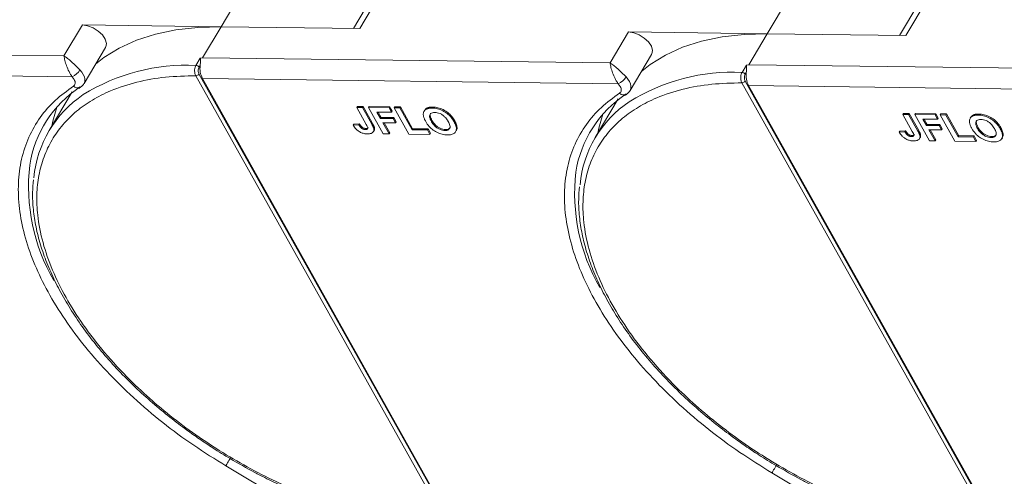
# Model space of a CAD drawing. Header units: millimetres. Extents: x -1190 to 891, y -97 to 1361.
# Tile 29 of 51: x 83 to 180, y 1167 to 1212. Entities that reach past the tile are written whole.
import ezdxf

# ---------------------------------------------------------------- set-up
doc = ezdxf.new("R2010")
doc.units = ezdxf.units.MM

msp = doc.modelspace()

# ---------------------------------------------------------------- linework, layer by layer
at = {"color": 7, "linetype": 'Continuous', "lineweight": 15}
for p, q in [((105.093, 1215.243), (102.982, 1211.694)), ((117.892, 1214.705), (116.002, 1211.527)), ((116.613, 1211.519), (118.724, 1215.068)), ((158.77, 1214.552), (156.659, 1211.003)), ((171.569, 1214.014), (169.679, 1210.836)), ((170.289, 1210.828), (172.4, 1214.377)), ((89.352, 1211.87), (87.542, 1208.828)), ((102.982, 1211.694), (89.352, 1211.87)), ((101.173, 1208.652), (102.982, 1211.694)), ((102.982, 1211.694), (116.613, 1211.519)), ((143.028, 1211.179), (141.219, 1208.137)), ((156.659, 1211.003), (143.028, 1211.179)), ((154.85, 1207.961), (156.659, 1211.003)), ((156.659, 1211.003), (170.289, 1210.828)), ((87.542, 1208.828), (47.496, 1209.343)), ((89.514, 1206.111), (91.625, 1209.66)), ((143.191, 1205.42), (145.302, 1208.969)), ((100.513, 1207.894), (100.942, 1208.616)), ((100.822, 1207.711), (100.933, 1207.897)), ((100.942, 1208.616), (101.173, 1208.652)), ((141.219, 1208.137), (101.173, 1208.652)), ((154.19, 1207.203), (154.619, 1207.925)), ((154.619, 1207.925), (154.85, 1207.961)), ((194.896, 1207.446), (154.85, 1207.961)), ((47.47, 1207.3), (88.35, 1206.774)), ((125.299, 1162.611), (100.501, 1206.872)), ((125.611, 1162.786), (100.813, 1207.047)), ((154.499, 1207.02), (154.609, 1207.206)), ((88.545, 1206.516), (88.35, 1206.774)), ((101.146, 1206.609), (142.027, 1206.083)), ((101.146, 1206.609), (125.368, 1163.376)), ((142.221, 1205.825), (142.027, 1206.083)), ((178.975, 1161.92), (154.178, 1206.181)), ((179.287, 1162.095), (154.49, 1206.356)), ((154.823, 1205.918), (195.703, 1205.392)), ((154.823, 1205.918), (179.045, 1162.685)), ((88.347, 1205.299), (86.085, 1201.496)), ((88.994, 1205.609), (89.178, 1205.737)), ((142.671, 1204.919), (142.855, 1205.046)), ((142.024, 1204.608), (139.762, 1200.806)), ((116.374, 1203.858), (116.314, 1203.757)), ((117.247, 1202.091), (116.314, 1203.757)), ((116.314, 1203.757), (116.881, 1203.749)), ((116.374, 1203.858), (116.941, 1203.851)), ((116.941, 1203.851), (116.881, 1203.749)), ((116.881, 1203.749), (117.79, 1202.127)), ((116.941, 1203.851), (117.85, 1202.228)), ((117.546, 1203.843), (117.486, 1203.742)), ((118.928, 1201.168), (117.486, 1203.742)), ((117.486, 1203.742), (119.49, 1203.716)), ((117.546, 1203.843), (119.55, 1203.817)), ((119.73, 1203.287), (118.293, 1203.305)), ((118.293, 1203.305), (118.645, 1202.679)), ((118.411, 1203.304), (118.705, 1202.78)), ((119.55, 1203.817), (119.49, 1203.716)), ((119.49, 1203.716), (119.73, 1203.287)), ((119.55, 1203.817), (119.791, 1203.388)), ((119.791, 1203.388), (119.73, 1203.287)), ((120.042, 1203.811), (119.982, 1203.709)), ((121.423, 1201.136), (119.982, 1203.709)), ((119.982, 1203.709), (120.549, 1203.702)), ((120.042, 1203.811), (120.609, 1203.804)), ((120.609, 1203.804), (120.549, 1203.702)), ((120.549, 1203.702), (121.75, 1201.558)), ((120.609, 1203.804), (121.81, 1201.659)), ((122.995, 1203.483), (122.934, 1203.382)), ((123.235, 1203.702), (123.175, 1203.601)), ((123.8, 1203.795), (123.74, 1203.694)), ((170.051, 1203.167), (169.991, 1203.066)), ((170.924, 1201.4), (169.991, 1203.066)), ((169.991, 1203.066), (170.558, 1203.059)), ((170.051, 1203.167), (170.618, 1203.16)), ((170.618, 1203.16), (170.558, 1203.059)), ((170.558, 1203.059), (171.467, 1201.436)), ((170.618, 1203.16), (171.527, 1201.538)), ((171.223, 1203.152), (171.163, 1203.051)), ((172.604, 1200.477), (171.163, 1203.051)), ((171.163, 1203.051), (173.167, 1203.025)), ((171.223, 1203.152), (173.227, 1203.126)), ((173.227, 1203.126), (173.167, 1203.025)), ((173.167, 1203.025), (173.407, 1202.596)), ((173.227, 1203.126), (173.467, 1202.697)), ((173.719, 1203.12), (173.658, 1203.019)), ((175.1, 1200.445), (173.658, 1203.019)), ((173.658, 1203.019), (174.225, 1203.011)), ((173.719, 1203.12), (174.286, 1203.113)), ((174.286, 1203.113), (174.225, 1203.011)), ((174.225, 1203.011), (175.427, 1200.867)), ((174.286, 1203.113), (175.487, 1200.968)), ((176.912, 1203.011), (176.852, 1202.91)), ((177.477, 1203.104), (177.417, 1203.003)), ((116.03, 1202.127), (115.97, 1202.025)), ((116.519, 1202.051), (115.97, 1202.025)), ((116.03, 1202.127), (116.579, 1202.152)), ((116.579, 1202.152), (116.519, 1202.051)), ((117.85, 1202.228), (117.79, 1202.127)), ((118.705, 1202.78), (118.645, 1202.679)), ((118.645, 1202.679), (119.892, 1202.662)), ((118.705, 1202.78), (119.953, 1202.764)), ((120.133, 1202.234), (118.885, 1202.25)), ((118.885, 1202.25), (119.495, 1201.161)), ((119.003, 1202.248), (119.555, 1201.262)), ((119.953, 1202.764), (119.892, 1202.662)), ((119.892, 1202.662), (120.133, 1202.234)), ((119.953, 1202.764), (120.193, 1202.335)), ((120.193, 1202.335), (120.133, 1202.234)), ((123.651, 1202.386), (123.711, 1202.488)), ((125.945, 1202.454), (125.885, 1202.352)), ((173.407, 1202.596), (171.97, 1202.615)), ((171.97, 1202.615), (172.321, 1201.988)), ((172.088, 1202.613), (172.382, 1202.089)), ((172.382, 1202.089), (172.321, 1201.988)), ((172.321, 1201.988), (173.569, 1201.972)), ((172.382, 1202.089), (173.629, 1202.073)), ((173.467, 1202.697), (173.407, 1202.596)), ((173.629, 1202.073), (173.569, 1201.972)), ((173.569, 1201.972), (173.809, 1201.543)), ((173.629, 1202.073), (173.87, 1201.644)), ((176.671, 1202.792), (176.611, 1202.691)), ((116.835, 1201.831), (116.775, 1201.73)), ((117.218, 1201.685), (117.158, 1201.584)), ((117.963, 1201.375), (118.023, 1201.477)), ((118.06, 1201.74), (118, 1201.639)), ((119.495, 1201.161), (118.928, 1201.168)), ((119.495, 1201.161), (119.555, 1201.262)), ((123.503, 1201.109), (121.423, 1201.136)), ((121.81, 1201.659), (121.75, 1201.558)), ((121.75, 1201.558), (123.263, 1201.538)), ((121.81, 1201.659), (123.323, 1201.64)), ((123.323, 1201.64), (123.263, 1201.538)), ((123.263, 1201.538), (123.503, 1201.109)), ((123.323, 1201.64), (123.563, 1201.211)), ((123.503, 1201.109), (123.563, 1201.211)), ((125.046, 1201.585), (124.986, 1201.483)), ((126.036, 1201.371), (126.096, 1201.472)), ((169.707, 1201.436), (169.647, 1201.334)), ((170.195, 1201.36), (169.647, 1201.334)), ((169.707, 1201.436), (170.256, 1201.461)), ((170.256, 1201.461), (170.195, 1201.36)), ((170.512, 1201.14), (170.452, 1201.039)), ((170.895, 1200.995), (170.835, 1200.893)), ((171.527, 1201.538), (171.467, 1201.436)), ((171.737, 1201.049), (171.676, 1200.948)), ((173.809, 1201.543), (172.562, 1201.559)), ((172.562, 1201.559), (173.172, 1200.47)), ((172.68, 1201.557), (173.232, 1200.571)), ((173.87, 1201.644), (173.809, 1201.543)), ((177.327, 1201.695), (177.388, 1201.797)), ((179.622, 1201.763), (179.561, 1201.662)), ((171.639, 1200.684), (171.7, 1200.786)), ((173.172, 1200.47), (172.604, 1200.477)), ((173.172, 1200.47), (173.232, 1200.571)), ((177.18, 1200.418), (175.1, 1200.445)), ((175.487, 1200.968), (175.427, 1200.867)), ((175.427, 1200.867), (176.939, 1200.847)), ((175.487, 1200.968), (177, 1200.949)), ((177, 1200.949), (176.939, 1200.847)), ((176.939, 1200.847), (177.18, 1200.418)), ((177, 1200.949), (177.24, 1200.52)), ((177.18, 1200.418), (177.24, 1200.52)), ((178.723, 1200.894), (178.662, 1200.792)), ((179.712, 1200.68), (179.773, 1200.781)), ((110.399, 1164.366), (103.45, 1168.498)), ((164.076, 1163.675), (157.127, 1167.807))]:
    msp.add_line(p, q, dxfattribs=at)
at = {"color": 7, "linetype": 'Continuous', "lineweight": 15, "flags": 128}
for points in [[(91.625, 1209.66), (91.65, 1209.708), (91.712, 1210.059), (91.597, 1210.468), (91.319, 1210.888), (90.906, 1211.276), (90.404, 1211.589), (89.867, 1211.795), (89.352, 1211.87)], [(90.649, 1208.019), (91.466, 1208.66), (92.978, 1209.597), (94.672, 1210.368), (96.535, 1210.967), (98.552, 1211.39), (100.707, 1211.633), (102.982, 1211.694)], [(145.302, 1208.969), (145.327, 1209.017), (145.388, 1209.369), (145.274, 1209.777), (144.995, 1210.197), (144.583, 1210.585), (144.081, 1210.898), (143.544, 1211.104), (143.028, 1211.179)], [(144.325, 1207.328), (145.143, 1207.969), (146.654, 1208.906), (148.348, 1209.677), (150.211, 1210.276), (152.229, 1210.699), (154.383, 1210.942), (156.659, 1211.003)], [(89.112, 1207.445), (89.298, 1207.226), (89.444, 1207.001), (89.544, 1206.777), (89.596, 1206.561), (89.597, 1206.36), (89.549, 1206.179), (89.514, 1206.111)], [(142.788, 1206.754), (142.975, 1206.535), (143.121, 1206.31), (143.221, 1206.086), (143.273, 1205.87), (143.274, 1205.669), (143.226, 1205.488), (143.191, 1205.42)], [(86.84, 1203.793), (86.439, 1202.421), (86.335, 1201.917)], [(140.517, 1203.102), (140.115, 1201.73), (140.012, 1201.226)], [(103.45, 1168.498), (103.498, 1168.578), (103.555, 1168.674), (103.62, 1168.783), (103.689, 1168.9), (103.762, 1169.022), (103.833, 1169.143), (103.877, 1169.217)], [(157.127, 1167.807), (157.174, 1167.887), (157.231, 1167.983), (157.296, 1168.092), (157.366, 1168.21), (157.438, 1168.331), (157.51, 1168.452), (157.572, 1168.556)]]:
    msp.add_lwpolyline(points, dxfattribs=at)
at = {"color": 7, "linetype": 'Continuous', "lineweight": 15}
for centre, radius, start, end in [((99.602, 1188.626), 19.289, 87.29227, 121.83149), ((100.492, 1207.506), 0.388, 31.84251, 86.94255), ((103.098, 1207.595), 2.187, 172.04295, 206.79404), ((87.65, 1208.336), 1.712, 294.14971, 328.65097), ((100.489, 1207.26), 0.389, 271.86957, 326.65022), ((153.278, 1187.935), 19.289, 87.29227, 121.83149), ((154.169, 1206.815), 0.388, 31.84251, 86.94255), ((156.775, 1206.904), 2.187, 172.04295, 206.79404), ((88.883, 1206.269), 0.592, 225.54062, 298.59397), ((141.326, 1207.645), 1.712, 294.14971, 328.65097), ((154.165, 1206.57), 0.389, 271.86957, 326.65022), ((95.325, 1196.352), 11.283, 123.39574, 171.14243), ((95.618, 1195.826), 11.078, 123.96754, 174.74389), ((149.002, 1195.661), 11.283, 123.39574, 171.14243), ((142.56, 1205.578), 0.592, 225.54062, 298.59397), ((149.294, 1195.136), 11.078, 123.96754, 174.74389), ((102.603, 1195.993), 18.545, 173.50833, 209.95487), ((156.28, 1195.302), 18.545, 173.50833, 209.95487)]:
    msp.add_arc(centre, radius, start, end, dxfattribs=at)
for points, knots in [([(87.542, 1208.828), (87.657, 1208.754), (87.885, 1208.608), (88.287, 1208.267), (88.712, 1207.861), (88.978, 1207.584), (89.112, 1207.445)], [0, 0, 0, 0, 0.251308, 0.500635, 0.750187, 1, 1, 1, 1]), ([(88.35, 1206.774), (88.295, 1206.85), (88.185, 1207.006), (87.987, 1207.369), (87.78, 1207.854), (87.609, 1208.408), (87.565, 1208.687), (87.542, 1208.828)], [0, 0, 0, 0, 0.124054, 0.250838, 0.49978, 0.748665, 1, 1, 1, 1]), ([(100.501, 1206.872), (100.48, 1206.916), (100.438, 1207.002), (100.4, 1207.154), (100.383, 1207.307), (100.385, 1207.496), (100.421, 1207.708), (100.484, 1207.835), (100.513, 1207.894)], [0, 0, 0, 0, 0.152956, 0.297992, 0.435105, 0.564288, 0.797856, 1, 1, 1, 1]), ([(100.942, 1208.616), (100.943, 1208.616), (100.945, 1208.616), (100.948, 1208.615), (100.952, 1208.611), (100.956, 1208.589), (100.952, 1208.489), (100.95, 1208.293), (100.95, 1208.062), (100.936, 1207.925), (100.933, 1207.897)], [0, 0, 0, 0, 0.003793, 0.007579, 0.014093, 0.034497, 0.13062, 0.51526, 0.901442, 1, 1, 1, 1]), ([(141.219, 1208.137), (141.333, 1208.063), (141.561, 1207.917), (141.964, 1207.576), (142.388, 1207.171), (142.655, 1206.893), (142.788, 1206.754)], [0, 0, 0, 0, 0.2513081, 0.5006346, 0.7501865, 1, 1, 1, 1]), ([(142.027, 1206.083), (141.972, 1206.16), (141.862, 1206.315), (141.663, 1206.678), (141.456, 1207.163), (141.286, 1207.717), (141.241, 1207.996), (141.219, 1208.137)], [0, 0, 0, 0, 0.1240537, 0.2508378, 0.4997796, 0.7486646, 1, 1, 1, 1]), ([(154.619, 1207.925), (154.62, 1207.925), (154.622, 1207.925), (154.625, 1207.924), (154.628, 1207.921), (154.633, 1207.898), (154.629, 1207.798), (154.627, 1207.602), (154.626, 1207.371), (154.612, 1207.234), (154.609, 1207.206)], [0, 0, 0, 0, 0.003793, 0.007579, 0.014093, 0.034497, 0.13062, 0.51526, 0.901442, 1, 1, 1, 1]), ([(125.299, 1162.611), (124.251, 1162.663), (122.123, 1162.768), (118.696, 1163.357), (115.388, 1164.211), (112.283, 1165.266), (109.432, 1166.437), (106.598, 1167.803), (103.814, 1169.359), (101.127, 1171.075), (98.584, 1172.923), (96.207, 1174.878), (93.814, 1177.11), (91.499, 1179.616), (89.39, 1182.349), (87.68, 1185.066), (86.348, 1187.778), (85.402, 1190.497), (84.924, 1192.979), (84.832, 1195.181), (85.037, 1197.104), (85.531, 1198.912), (86.32, 1200.584), (87.39, 1202.089), (88.722, 1203.402), (90.294, 1204.516), (92.253, 1205.506), (94.645, 1206.286), (97.457, 1206.795), (99.497, 1206.846), (100.501, 1206.872)], [0, 0, 0, 0, 0.038845, 0.078883, 0.12003, 0.152186, 0.184338, 0.217171, 0.25, 0.282833, 0.315662, 0.347818, 0.37997, 0.421121, 0.461157, 0.5, 0.538846, 0.578883, 0.62003, 0.652186, 0.684338, 0.717171, 0.75, 0.782833, 0.815662, 0.847818, 0.87997, 0.921121, 0.961156, 1, 1, 1, 1]), ([(100.813, 1207.047), (100.792, 1207.096), (100.748, 1207.193), (100.732, 1207.38), (100.753, 1207.566), (100.799, 1207.662), (100.822, 1207.711)], [0, 0, 0, 0, 0.250048, 0.499879, 0.74922, 1, 1, 1, 1]), ([(154.178, 1206.181), (154.156, 1206.225), (154.114, 1206.311), (154.077, 1206.463), (154.06, 1206.616), (154.062, 1206.805), (154.098, 1207.018), (154.16, 1207.144), (154.19, 1207.203)], [0, 0, 0, 0, 0.152956, 0.297992, 0.435105, 0.564288, 0.797856, 1, 1, 1, 1]), ([(154.49, 1206.356), (154.468, 1206.405), (154.425, 1206.502), (154.408, 1206.689), (154.43, 1206.875), (154.476, 1206.972), (154.499, 1207.02)], [0, 0, 0, 0, 0.250048, 0.499879, 0.74922, 1, 1, 1, 1]), ([(103.45, 1168.498), (102.388, 1169.157), (100.243, 1170.489), (97.202, 1172.749), (94.328, 1175.189), (91.696, 1177.784), (89.359, 1180.477), (87.364, 1183.214), (85.74, 1185.938), (84.49, 1188.618), (83.608, 1191.252), (83.104, 1193.835), (82.999, 1196.333), (83.308, 1198.693), (84.028, 1200.866), (85.147, 1202.803), (86.601, 1204.496), (87.85, 1205.4), (88.468, 1205.847)], [0, 0, 0, 0, 0.061038, 0.123312, 0.186438, 0.25, 0.313562, 0.376688, 0.438962, 0.5, 0.561038, 0.623312, 0.686438, 0.75, 0.813562, 0.876688, 0.938962, 1, 1, 1, 1]), ([(88.545, 1206.516), (88.577, 1206.449), (88.641, 1206.312), (88.653, 1206.122), (88.601, 1205.957), (88.512, 1205.883), (88.468, 1205.847)], [0, 0, 0, 0, 0.245536, 0.5, 0.754464, 1, 1, 1, 1]), ([(89.157, 1205.762), (89.192, 1205.779), (89.34, 1205.852), (89.431, 1205.996), (89.5, 1206.106)], [0, 0, 0, 0, 0.236146, 1, 1, 1, 1]), ([(178.975, 1161.92), (177.927, 1161.972), (175.8, 1162.078), (172.373, 1162.666), (169.065, 1163.52), (165.96, 1164.575), (163.109, 1165.746), (160.275, 1167.112), (157.491, 1168.668), (154.804, 1170.384), (152.261, 1172.232), (149.884, 1174.187), (147.491, 1176.419), (145.175, 1178.925), (143.067, 1181.658), (141.357, 1184.375), (140.025, 1187.087), (139.079, 1189.806), (138.601, 1192.288), (138.509, 1194.49), (138.713, 1196.413), (139.207, 1198.221), (139.997, 1199.893), (141.066, 1201.399), (142.399, 1202.712), (143.971, 1203.825), (145.929, 1204.815), (148.322, 1205.595), (151.134, 1206.104), (153.174, 1206.156), (154.178, 1206.181)], [0, 0, 0, 0, 0.038845, 0.078883, 0.12003, 0.152186, 0.184338, 0.217171, 0.25, 0.282833, 0.315662, 0.347818, 0.37997, 0.421121, 0.461157, 0.5, 0.538846, 0.578883, 0.62003, 0.652186, 0.684338, 0.717171, 0.75, 0.782833, 0.815662, 0.847818, 0.87997, 0.921121, 0.961156, 1, 1, 1, 1]), ([(157.127, 1167.807), (156.065, 1168.466), (153.919, 1169.798), (150.879, 1172.058), (148.005, 1174.498), (145.372, 1177.093), (143.036, 1179.787), (141.041, 1182.523), (139.417, 1185.247), (138.167, 1187.927), (137.285, 1190.562), (136.78, 1193.144), (136.675, 1195.643), (136.985, 1198.002), (137.704, 1200.175), (138.823, 1202.112), (140.278, 1203.805), (141.527, 1204.709), (142.145, 1205.156)], [0, 0, 0, 0, 0.061038, 0.123312, 0.186438, 0.25, 0.313562, 0.376688, 0.438962, 0.5, 0.561038, 0.623312, 0.686438, 0.75, 0.813562, 0.876688, 0.938962, 1, 1, 1, 1]), ([(142.221, 1205.825), (142.253, 1205.758), (142.318, 1205.621), (142.329, 1205.431), (142.278, 1205.266), (142.189, 1205.192), (142.145, 1205.156)], [0, 0, 0, 0, 0.2455359, 0.5, 0.7544641, 1, 1, 1, 1]), ([(142.834, 1205.071), (142.869, 1205.088), (143.017, 1205.161), (143.107, 1205.305), (143.176, 1205.415)], [0, 0, 0, 0, 0.236146, 1, 1, 1, 1]), ([(122.858, 1203.029), (122.859, 1203.09), (122.861, 1203.213), (122.935, 1203.412), (123.051, 1203.54), (123.162, 1203.594), (123.175, 1203.601)], [0, 0, 0, 0, 0.2508959, 0.5021661, 0.9405117, 1, 1, 1, 1]), ([(123.093, 1202.377), (123.074, 1202.411), (123.036, 1202.48), (122.985, 1202.586), (122.938, 1202.696), (122.899, 1202.809), (122.87, 1202.921), (122.862, 1202.993), (122.858, 1203.029)], [0, 0, 0, 0, 0.15395, 0.308181, 0.478699, 0.649961, 0.824203, 1, 1, 1, 1]), ([(122.998, 1203.481), (123.053, 1203.557), (123.116, 1203.644), (123.222, 1203.696), (123.235, 1203.702)], [0, 0, 0, 0, 0.874905, 1, 1, 1, 1]), ([(123.175, 1203.601), (123.204, 1203.613), (123.263, 1203.638), (123.358, 1203.661), (123.451, 1203.678), (123.544, 1203.688), (123.64, 1203.694), (123.707, 1203.694), (123.74, 1203.694)], [0, 0, 0, 0, 0.185429, 0.37219, 0.527708, 0.683877, 0.841678, 1, 1, 1, 1]), ([(123.235, 1203.702), (123.265, 1203.715), (123.324, 1203.739), (123.418, 1203.763), (123.512, 1203.78), (123.604, 1203.79), (123.7, 1203.796), (123.767, 1203.795), (123.8, 1203.795)], [0, 0, 0, 0, 0.185429, 0.37219, 0.527708, 0.683877, 0.841678, 1, 1, 1, 1]), ([(123.651, 1202.386), (123.615, 1202.455), (123.523, 1202.628), (123.455, 1202.874), (123.503, 1203.085), (123.641, 1203.213), (123.821, 1203.262), (123.945, 1203.264), (123.987, 1203.265)], [0, 0, 0, 0, 0.1586166, 0.4008637, 0.5730594, 0.7454856, 0.9129852, 1, 1, 1, 1]), ([(123.711, 1202.488), (123.674, 1202.557), (123.582, 1202.731), (123.525, 1202.968), (123.535, 1203.136), (123.582, 1203.179), (123.583, 1203.18)], [0, 0, 0, 0, 0.274858, 0.694634, 0.993023, 1, 1, 1, 1]), ([(123.74, 1203.694), (123.82, 1203.691), (124.062, 1203.68), (124.504, 1203.575), (125.009, 1203.32), (125.466, 1202.953), (125.731, 1202.617), (125.855, 1202.404), (125.885, 1202.352)], [0, 0, 0, 0, 0.101398, 0.306996, 0.506144, 0.685262, 0.924557, 1, 1, 1, 1]), ([(123.8, 1203.795), (123.88, 1203.792), (124.122, 1203.782), (124.565, 1203.677), (125.07, 1203.421), (125.526, 1203.054), (125.791, 1202.718), (125.915, 1202.505), (125.945, 1202.454)], [0, 0, 0, 0, 0.101398, 0.306996, 0.506144, 0.685262, 0.924557, 1, 1, 1, 1]), ([(123.987, 1203.265), (124.069, 1203.26), (124.233, 1203.249), (124.508, 1203.159), (124.775, 1203.009), (125.048, 1202.769), (125.209, 1202.548), (125.294, 1202.401), (125.31, 1202.372)], [0, 0, 0, 0, 0.160292, 0.321922, 0.490761, 0.657569, 0.933883, 1, 1, 1, 1]), ([(176.675, 1202.79), (176.73, 1202.866), (176.792, 1202.953), (176.899, 1203.005), (176.912, 1203.011)], [0, 0, 0, 0, 0.874905, 1, 1, 1, 1]), ([(176.852, 1202.91), (176.881, 1202.922), (176.94, 1202.947), (177.035, 1202.97), (177.128, 1202.987), (177.221, 1202.997), (177.317, 1203.003), (177.383, 1203.003), (177.417, 1203.003)], [0, 0, 0, 0, 0.185429, 0.37219, 0.527708, 0.683877, 0.841678, 1, 1, 1, 1]), ([(176.912, 1203.011), (176.941, 1203.024), (177, 1203.048), (177.095, 1203.072), (177.188, 1203.089), (177.281, 1203.099), (177.377, 1203.105), (177.444, 1203.104), (177.477, 1203.104)], [0, 0, 0, 0, 0.185429, 0.37219, 0.527708, 0.683877, 0.841678, 1, 1, 1, 1]), ([(177.417, 1203.003), (177.497, 1203), (177.739, 1202.99), (178.181, 1202.884), (178.686, 1202.629), (179.142, 1202.262), (179.407, 1201.926), (179.531, 1201.713), (179.561, 1201.662)], [0, 0, 0, 0, 0.101398, 0.306996, 0.506144, 0.685262, 0.924557, 1, 1, 1, 1]), ([(177.477, 1203.104), (177.557, 1203.101), (177.799, 1203.091), (178.241, 1202.986), (178.746, 1202.73), (179.203, 1202.363), (179.468, 1202.027), (179.592, 1201.814), (179.622, 1201.763)], [0, 0, 0, 0, 0.101398, 0.306996, 0.506144, 0.685262, 0.924557, 1, 1, 1, 1]), ([(117.362, 1201.156), (117.281, 1201.16), (117.098, 1201.168), (116.785, 1201.255), (116.48, 1201.425), (116.183, 1201.688), (116.054, 1201.893), (115.97, 1202.025)], [0, 0, 0, 0, 0.155292, 0.353145, 0.543243, 0.704067, 1, 1, 1, 1]), ([(116.775, 1201.73), (116.753, 1201.749), (116.709, 1201.788), (116.66, 1201.847), (116.618, 1201.901), (116.583, 1201.951), (116.55, 1202.001), (116.529, 1202.034), (116.519, 1202.051)], [0, 0, 0, 0, 0.193806, 0.393127, 0.544069, 0.695412, 0.847613, 1, 1, 1, 1]), ([(116.579, 1202.152), (116.59, 1202.135), (116.611, 1202.101), (116.646, 1202.048), (116.684, 1201.994), (116.727, 1201.939), (116.776, 1201.883), (116.815, 1201.849), (116.835, 1201.831)], [0, 0, 0, 0, 0.155996, 0.312125, 0.480895, 0.650212, 0.823248, 1, 1, 1, 1]), ([(117.247, 1202.091), (117.284, 1202.022), (117.347, 1201.904), (117.399, 1201.76), (117.397, 1201.669), (117.356, 1201.62), (117.276, 1201.588), (117.203, 1201.585), (117.158, 1201.584)], [0, 0, 0, 0, 0.292027, 0.504854, 0.613905, 0.723685, 0.829816, 1, 1, 1, 1]), ([(117.79, 1202.127), (117.809, 1202.093), (117.846, 1202.024), (117.893, 1201.932), (117.931, 1201.85), (117.958, 1201.779), (117.985, 1201.708), (117.995, 1201.662), (118, 1201.639)], [0, 0, 0, 0, 0.20827, 0.416707, 0.561481, 0.706573, 0.852825, 1, 1, 1, 1]), ([(117.85, 1202.228), (117.869, 1202.194), (117.907, 1202.126), (117.953, 1202.033), (117.991, 1201.951), (118.019, 1201.881), (118.045, 1201.809), (118.055, 1201.763), (118.06, 1201.74)], [0, 0, 0, 0, 0.20827, 0.416707, 0.561481, 0.706573, 0.852825, 1, 1, 1, 1]), ([(125.227, 1201.054), (125.147, 1201.058), (124.905, 1201.068), (124.461, 1201.171), (123.953, 1201.427), (123.498, 1201.796), (123.24, 1202.125), (123.12, 1202.331), (123.093, 1202.377)], [0, 0, 0, 0, 0.102171, 0.30922, 0.51365, 0.692275, 0.932413, 1, 1, 1, 1]), ([(124.986, 1201.483), (124.903, 1201.489), (124.739, 1201.501), (124.462, 1201.597), (124.185, 1201.754), (123.896, 1202.01), (123.739, 1202.232), (123.659, 1202.372), (123.651, 1202.386)], [0, 0, 0, 0, 0.15971, 0.320429, 0.491074, 0.67705, 0.96629, 1, 1, 1, 1]), ([(125.046, 1201.585), (124.964, 1201.59), (124.799, 1201.602), (124.522, 1201.698), (124.245, 1201.855), (123.956, 1202.111), (123.8, 1202.334), (123.719, 1202.473), (123.711, 1202.488)], [0, 0, 0, 0, 0.15971, 0.320429, 0.491074, 0.67705, 0.96629, 1, 1, 1, 1]), ([(125.31, 1202.372), (125.346, 1202.304), (125.448, 1202.11), (125.516, 1201.843), (125.433, 1201.629), (125.277, 1201.514), (125.106, 1201.484), (125.004, 1201.483), (124.986, 1201.483)], [0, 0, 0, 0, 0.1585903, 0.4472388, 0.6203806, 0.7935748, 0.9612953, 1, 1, 1, 1]), ([(125.885, 1202.352), (125.921, 1202.284), (126.031, 1202.077), (126.132, 1201.749), (126.092, 1201.411), (125.888, 1201.175), (125.575, 1201.064), (125.332, 1201.057), (125.227, 1201.054)], [0, 0, 0, 0, 0.101888, 0.307343, 0.492963, 0.678647, 0.860791, 1, 1, 1, 1]), ([(125.945, 1202.454), (125.982, 1202.385), (126.092, 1202.178), (126.182, 1201.856), (126.183, 1201.586), (126.098, 1201.495), (126.084, 1201.48)], [0, 0, 0, 0, 0.192169, 0.579672, 0.929764, 1, 1, 1, 1]), ([(176.535, 1202.338), (176.536, 1202.399), (176.537, 1202.522), (176.612, 1202.721), (176.728, 1202.849), (176.839, 1202.903), (176.852, 1202.91)], [0, 0, 0, 0, 0.2508959, 0.5021661, 0.9405117, 1, 1, 1, 1]), ([(176.77, 1201.686), (176.751, 1201.72), (176.713, 1201.789), (176.662, 1201.895), (176.615, 1202.005), (176.576, 1202.118), (176.546, 1202.23), (176.539, 1202.302), (176.535, 1202.338)], [0, 0, 0, 0, 0.15395, 0.308181, 0.478699, 0.649961, 0.824203, 1, 1, 1, 1]), ([(177.327, 1201.695), (177.291, 1201.764), (177.2, 1201.937), (177.132, 1202.183), (177.18, 1202.394), (177.318, 1202.522), (177.498, 1202.571), (177.622, 1202.573), (177.664, 1202.574)], [0, 0, 0, 0, 0.1586166, 0.4008637, 0.5730594, 0.7454856, 0.9129852, 1, 1, 1, 1]), ([(177.388, 1201.797), (177.351, 1201.866), (177.259, 1202.04), (177.202, 1202.278), (177.212, 1202.445), (177.259, 1202.488), (177.26, 1202.489)], [0, 0, 0, 0, 0.2748579, 0.6946344, 0.9930226, 1, 1, 1, 1]), ([(177.664, 1202.574), (177.746, 1202.569), (177.91, 1202.558), (178.185, 1202.468), (178.452, 1202.318), (178.725, 1202.078), (178.886, 1201.857), (178.971, 1201.71), (178.987, 1201.681)], [0, 0, 0, 0, 0.1602922, 0.3219224, 0.4907614, 0.6575692, 0.9338827, 1, 1, 1, 1]), ([(117.158, 1201.584), (117.133, 1201.585), (117.083, 1201.587), (117.008, 1201.604), (116.94, 1201.628), (116.882, 1201.657), (116.826, 1201.691), (116.792, 1201.717), (116.775, 1201.73)], [0, 0, 0, 0, 0.202387, 0.410907, 0.557829, 0.709472, 0.853224, 1, 1, 1, 1]), ([(116.835, 1201.831), (116.875, 1201.803), (116.95, 1201.749), (117.076, 1201.701), (117.163, 1201.687), (117.208, 1201.686), (117.218, 1201.685)], [0, 0, 0, 0, 0.330398, 0.624767, 0.917361, 1, 1, 1, 1]), ([(117.218, 1201.685), (117.268, 1201.687), (117.347, 1201.69), (117.425, 1201.726), (117.44, 1201.76), (117.446, 1201.774)], [0, 0, 0, 0, 0.495374, 0.790754, 1, 1, 1, 1]), ([(118, 1201.639), (118.004, 1201.575), (118.012, 1201.448), (117.92, 1201.294), (117.717, 1201.17), (117.496, 1201.161), (117.362, 1201.156)], [0, 0, 0, 0, 0.20646, 0.413515, 0.645211, 1, 1, 1, 1]), ([(118.06, 1201.74), (118.067, 1201.675), (118.078, 1201.577), (118.03, 1201.506), (118.013, 1201.482)], [0, 0, 0, 0, 0.663161, 1, 1, 1, 1]), ([(125.492, 1201.775), (125.488, 1201.763), (125.463, 1201.693), (125.332, 1201.618), (125.166, 1201.586), (125.065, 1201.585), (125.046, 1201.585)], [0, 0, 0, 0, 0.084934, 0.502415, 0.906703, 1, 1, 1, 1]), ([(171.038, 1200.465), (170.958, 1200.469), (170.775, 1200.478), (170.462, 1200.564), (170.156, 1200.734), (169.86, 1200.997), (169.731, 1201.202), (169.647, 1201.334)], [0, 0, 0, 0, 0.155292, 0.353145, 0.543243, 0.704067, 1, 1, 1, 1]), ([(170.452, 1201.039), (170.43, 1201.058), (170.386, 1201.097), (170.336, 1201.156), (170.295, 1201.21), (170.26, 1201.26), (170.226, 1201.31), (170.206, 1201.343), (170.195, 1201.36)], [0, 0, 0, 0, 0.193806, 0.393127, 0.544069, 0.695412, 0.847613, 1, 1, 1, 1]), ([(170.256, 1201.461), (170.266, 1201.444), (170.287, 1201.41), (170.322, 1201.357), (170.361, 1201.303), (170.404, 1201.248), (170.453, 1201.192), (170.492, 1201.158), (170.512, 1201.14)], [0, 0, 0, 0, 0.155996, 0.312125, 0.480895, 0.650212, 0.823248, 1, 1, 1, 1]), ([(170.835, 1200.893), (170.81, 1200.894), (170.759, 1200.896), (170.685, 1200.914), (170.617, 1200.938), (170.558, 1200.966), (170.502, 1201), (170.469, 1201.026), (170.452, 1201.039)], [0, 0, 0, 0, 0.202387, 0.410907, 0.557829, 0.709472, 0.853224, 1, 1, 1, 1]), ([(170.512, 1201.14), (170.552, 1201.112), (170.626, 1201.058), (170.752, 1201.01), (170.84, 1200.996), (170.885, 1200.995), (170.895, 1200.995)], [0, 0, 0, 0, 0.330398, 0.624767, 0.917361, 1, 1, 1, 1]), ([(170.924, 1201.4), (170.96, 1201.332), (171.024, 1201.213), (171.076, 1201.07), (171.074, 1200.978), (171.032, 1200.929), (170.953, 1200.897), (170.88, 1200.895), (170.835, 1200.893)], [0, 0, 0, 0, 0.292027, 0.504854, 0.613905, 0.723685, 0.829816, 1, 1, 1, 1]), ([(170.895, 1200.995), (170.945, 1200.996), (171.024, 1201), (171.101, 1201.035), (171.116, 1201.069), (171.123, 1201.083)], [0, 0, 0, 0, 0.495374, 0.790754, 1, 1, 1, 1]), ([(171.467, 1201.436), (171.485, 1201.402), (171.523, 1201.333), (171.57, 1201.241), (171.607, 1201.159), (171.635, 1201.088), (171.661, 1201.017), (171.671, 1200.971), (171.676, 1200.948)], [0, 0, 0, 0, 0.20827, 0.416707, 0.561481, 0.706573, 0.852825, 1, 1, 1, 1]), ([(171.527, 1201.538), (171.546, 1201.503), (171.583, 1201.435), (171.63, 1201.342), (171.668, 1201.261), (171.695, 1201.19), (171.722, 1201.118), (171.732, 1201.072), (171.737, 1201.049)], [0, 0, 0, 0, 0.20827, 0.416707, 0.561481, 0.706573, 0.852825, 1, 1, 1, 1]), ([(171.737, 1201.049), (171.744, 1200.984), (171.754, 1200.886), (171.706, 1200.815), (171.69, 1200.791)], [0, 0, 0, 0, 0.663161, 1, 1, 1, 1]), ([(178.904, 1200.363), (178.824, 1200.367), (178.582, 1200.377), (178.137, 1200.48), (177.63, 1200.736), (177.174, 1201.105), (176.917, 1201.434), (176.796, 1201.64), (176.77, 1201.686)], [0, 0, 0, 0, 0.102171, 0.30922, 0.51365, 0.692275, 0.932413, 1, 1, 1, 1]), ([(178.662, 1200.792), (178.58, 1200.798), (178.415, 1200.81), (178.139, 1200.906), (177.861, 1201.063), (177.572, 1201.319), (177.416, 1201.541), (177.336, 1201.681), (177.327, 1201.695)], [0, 0, 0, 0, 0.1597099, 0.3204292, 0.4910735, 0.6770503, 0.9662903, 1, 1, 1, 1]), ([(178.723, 1200.894), (178.64, 1200.9), (178.476, 1200.911), (178.199, 1201.007), (177.922, 1201.165), (177.633, 1201.42), (177.476, 1201.643), (177.396, 1201.782), (177.388, 1201.797)], [0, 0, 0, 0, 0.1597099, 0.3204292, 0.4910735, 0.6770503, 0.9662903, 1, 1, 1, 1]), ([(178.987, 1201.681), (179.023, 1201.613), (179.124, 1201.42), (179.193, 1201.152), (179.109, 1200.938), (178.953, 1200.823), (178.782, 1200.794), (178.681, 1200.793), (178.662, 1200.792)], [0, 0, 0, 0, 0.15859, 0.447239, 0.620381, 0.793575, 0.961295, 1, 1, 1, 1]), ([(179.168, 1201.084), (179.164, 1201.072), (179.14, 1201.002), (179.009, 1200.927), (178.843, 1200.895), (178.742, 1200.894), (178.723, 1200.894)], [0, 0, 0, 0, 0.084934, 0.502415, 0.906703, 1, 1, 1, 1]), ([(179.561, 1201.662), (179.598, 1201.593), (179.707, 1201.386), (179.808, 1201.058), (179.768, 1200.72), (179.564, 1200.484), (179.252, 1200.373), (179.009, 1200.366), (178.904, 1200.363)], [0, 0, 0, 0, 0.101888, 0.307343, 0.492963, 0.678647, 0.860791, 1, 1, 1, 1]), ([(179.622, 1201.763), (179.658, 1201.694), (179.769, 1201.487), (179.859, 1201.165), (179.86, 1200.895), (179.775, 1200.805), (179.761, 1200.79)], [0, 0, 0, 0, 0.192169, 0.579672, 0.929764, 1, 1, 1, 1]), ([(171.676, 1200.948), (171.68, 1200.884), (171.688, 1200.757), (171.596, 1200.603), (171.394, 1200.479), (171.172, 1200.47), (171.038, 1200.465)], [0, 0, 0, 0, 0.20646, 0.413515, 0.645211, 1, 1, 1, 1]), ([(84.538, 1196.645), (84.501, 1196.227), (84.416, 1195.276), (84.506, 1193.721), (84.765, 1192.005), (85.211, 1190.25), (85.832, 1188.469), (86.625, 1186.673), (87.584, 1184.873), (88.699, 1183.082), (89.963, 1181.31), (91.364, 1179.571), (92.887, 1177.878), (94.513, 1176.248), (96.207, 1174.709), (97.908, 1173.299), (99.448, 1172.126), (100.864, 1171.123), (102.277, 1170.177), (103.308, 1169.549), (103.869, 1169.208)], [0, 0, 0, 0, 0.047763, 0.108564, 0.169412, 0.23026, 0.29107, 0.351811, 0.412448, 0.472949, 0.533269, 0.593337, 0.65303, 0.712106, 0.770046, 0.825494, 0.876205, 0.912323, 0.952312, 1, 1, 1, 1]), ([(138.215, 1195.954), (138.177, 1195.536), (138.093, 1194.585), (138.182, 1193.03), (138.441, 1191.314), (138.887, 1189.559), (139.509, 1187.778), (140.302, 1185.982), (141.26, 1184.182), (142.376, 1182.391), (143.64, 1180.619), (145.04, 1178.88), (146.564, 1177.187), (148.19, 1175.557), (149.883, 1174.018), (151.585, 1172.608), (153.125, 1171.435), (154.541, 1170.432), (155.954, 1169.486), (156.985, 1168.858), (157.546, 1168.517)], [0, 0, 0, 0, 0.047763, 0.108564, 0.169412, 0.23026, 0.29107, 0.351811, 0.412448, 0.472949, 0.533269, 0.593337, 0.65303, 0.712106, 0.770046, 0.825494, 0.876205, 0.912323, 0.952312, 1, 1, 1, 1]), ([(103.869, 1169.208), (104.674, 1168.744), (105.802, 1168.095), (107.503, 1167.223), (108.961, 1166.522), (110.712, 1165.756), (112.558, 1165.031), (114.489, 1164.362), (116.472, 1163.77), (118.48, 1163.271), (120.495, 1162.873), (122.493, 1162.591), (124.197, 1162.432), (125.206, 1162.416), (125.58, 1162.41)], [0, 0, 0, 0, 0.1137, 0.159318, 0.234954, 0.313176, 0.396777, 0.483673, 0.573025, 0.664169, 0.756641, 0.850112, 0.944348, 1, 1, 1, 1]), ([(157.546, 1168.517), (158.351, 1168.053), (159.478, 1167.404), (161.18, 1166.532), (162.637, 1165.831), (164.389, 1165.066), (166.234, 1164.341), (168.166, 1163.671), (170.148, 1163.08), (172.157, 1162.58), (174.172, 1162.182), (176.17, 1161.901), (177.874, 1161.741), (178.882, 1161.725), (179.257, 1161.72)], [0, 0, 0, 0, 0.1137, 0.159318, 0.234954, 0.313176, 0.396777, 0.483673, 0.573025, 0.664169, 0.756641, 0.850112, 0.944348, 1, 1, 1, 1])]:
    msp.add_open_spline(points, degree=3, knots=knots, dxfattribs=at)

doc.saveas('drawing.dxf')
